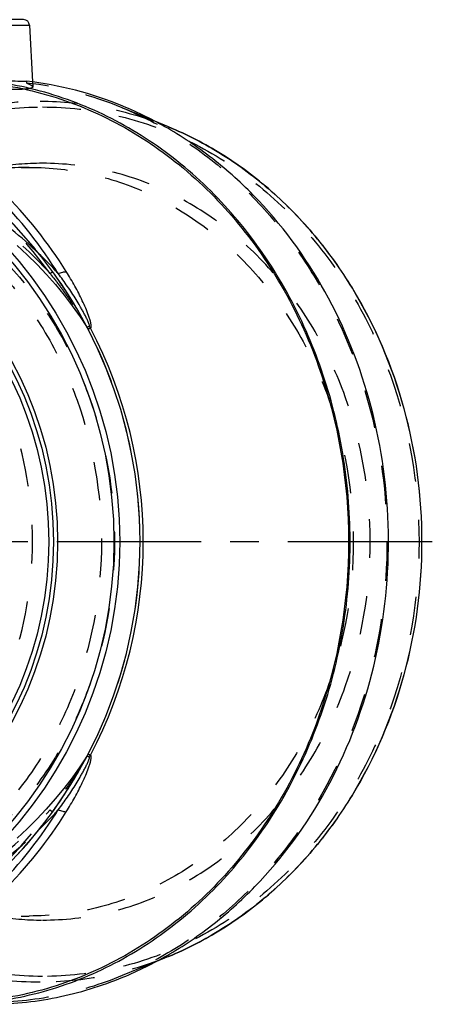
# Model space of a CAD drawing. Header units: millimetres. Extents: x 394 to 604, y 412 to 588.
# Tile 193 of 193: x 534 to 604, y 417 to 583. Entities that reach past the tile are written whole.
import ezdxf

# ---------------------------------------------------------------- set-up
doc = ezdxf.new("R2010")
doc.units = ezdxf.units.MM
doc.header["$LTSCALE"] = 65.185185
doc.linetypes.add('CENTER', pattern=[0.6, 0.375, -0.075, 0.075, -0.075])
doc.linetypes.add('HIDDEN', pattern=[0.2, 0.1, -0.1])
for name, color, linetype in [('ACHSEN_S', 7, 'CONTINUOUS'), ('KOERPER', 7, 'CONTINUOUS'), ('KONST.EL_MIT_GEO', 7, 'CONTINUOUS')]:
    doc.layers.add(name, color=color, linetype=linetype)

msp = doc.modelspace()

# ---------------------------------------------------------------- linework, layer by layer
at = {"layer": 'ACHSEN_S', "color": 2, "linetype": 'CENTER'}
msp.add_line((603.61, 494.97), (394.22, 494.97), dxfattribs=at)
at = {"layer": 'KOERPER', "color": 7, "linetype": 'Continuous'}
msp.add_line((535.44, 582.38), (535.94, 572.78), dxfattribs=at)
at = {"layer": 'KOERPER', "color": 8, "linetype": 'HIDDEN'}
for p, q in [((534.92, 572.91), (534.94, 572.61)), ((535.94, 572.78), (535.98, 571.96))]:
    msp.add_line(p, q, dxfattribs=at)
at = {"layer": 'KOERPER', "color": 7, "linetype": 'Continuous'}
for centre, radius, start, end in [((476.14, 494.97), 78, 95.5633, 84.4367), ((528.17, 513.1), 60.19, 67.4673, 83.5606), ((526.92, 509.97), 63.56, 59.8682, 67.5063), ((527.11, 479.6), 63.14, 292.4716, 300.1642), ((526.3, 481.09), 64.83, 300.1247, 300.4729)]:
    msp.add_arc(centre, radius, start, end, dxfattribs=at)
at = {"layer": 'KOERPER', "color": 8, "linetype": 'HIDDEN'}
msp.add_arc((528.17, 513.03), 59.96, 67.4897, 83.523, dxfattribs=at)
at = {"layer": 'KOERPER', "color": 7, "linetype": 'Continuous'}
for points, knots in [([(521.89, 572.97), (526.31, 572.97), (535.24, 571.95), (548.04, 567.44), (559.81, 560.13), (570.09, 550.33), (578.51, 538.43), (586.87, 520.28), (591.17, 494.97), (586.87, 469.67), (578.51, 451.52), (570.09, 439.62), (559.81, 429.82), (548.04, 422.51), (535.24, 418), (526.31, 416.98), (521.89, 416.98)], [0, 0, 0, 0, 0.058088, 0.116892, 0.176996, 0.238758, 0.302267, 0.367347, 0.5, 0.632653, 0.697733, 0.761242, 0.823004, 0.883108, 0.941912, 1, 1, 1, 1]), ([(528.35, 417.03), (532.59, 417.5), (541.06, 419.38), (552.99, 424.87), (563.79, 432.83), (573.1, 442.96), (580.6, 454.89), (586.04, 468.21), (589.23, 482.46), (590.07, 497.14), (588.53, 511.74), (584.67, 525.76), (578.61, 538.72), (570.55, 550.17), (560.76, 559.69), (549.58, 566.95), (537.41, 571.68), (528.87, 573.01), (524.62, 573.21)], [0, 0, 0, 0, 0.058088, 0.117127, 0.177571, 0.239655, 0.303377, 0.368515, 0.434666, 0.50131, 0.567868, 0.633772, 0.698528, 0.761784, 0.823377, 0.883374, 0.942078, 1, 1, 1, 1]), ([(524.63, 573.27), (525.55, 573.27), (527.46, 573.23), (530.25, 573.1), (532.75, 572.97), (534.28, 572.91), (534.92, 572.91)], [0, 0, 0, 0, 0.270295, 0.555221, 0.811565, 1, 1, 1, 1]), ([(559.18, 425.21), (561.97, 426.86), (567.38, 430.61), (577.18, 439.75), (587.16, 453.95), (594.56, 473.81), (597.05, 495.2), (594.45, 516.58), (586.95, 536.38), (576.9, 550.53), (567.06, 559.59), (561.64, 563.31), (558.83, 564.94)], [0, 0, 0, 0, 0.058964, 0.11908, 0.242602, 0.37021, 0.500144, 0.630051, 0.75759, 0.881015, 0.941082, 1, 1, 1, 1]), ([(528.39, 416.68), (532.27, 416.68), (540.1, 417.46), (547.62, 419.76), (551.24, 421.26)], [0, 0, 0, 0, 0.497632, 1, 1, 1, 1])]:
    msp.add_open_spline(points, degree=3, knots=knots, dxfattribs=at)
at = {"layer": 'KOERPER', "color": 8, "linetype": 'HIDDEN'}
for points, knots in [([(535.98, 571.96), (535.99, 571.85), (535.72, 571.72), (535.39, 571.65), (534.95, 571.59), (534.4, 571.55), (533.47, 571.5), (532.73, 571.49), (532.2, 571.49)], [0, 0, 0, 0, 0.084272, 0.16803, 0.281739, 0.424241, 0.593373, 1, 1, 1, 1]), ([(534.94, 572.61), (535.2, 572.51), (535.55, 572.36), (535.89, 572.13), (535.98, 572.01), (535.98, 571.96)], [0, 0, 0, 0, 0.675595, 0.877471, 1, 1, 1, 1]), ([(551.13, 568.42), (554.41, 567.07), (560.8, 563.76), (569.53, 557.22), (577.29, 549.23), (586.16, 536.8), (593.86, 518.64), (596.99, 494.97), (593.86, 471.31), (586.16, 453.15), (577.29, 440.72), (569.53, 432.73), (560.8, 426.19), (554.41, 422.88), (551.13, 421.53)], [0, 0, 0, 0, 0.058492, 0.118156, 0.179138, 0.241459, 0.369284, 0.5, 0.630716, 0.758541, 0.820862, 0.881844, 0.941508, 1, 1, 1, 1]), ([(551.13, 421.53), (547.52, 420.04), (540.04, 417.75), (532.25, 416.98), (528.39, 416.98)], [0, 0, 0, 0, 0.502364, 1, 1, 1, 1])]:
    msp.add_open_spline(points, degree=3, knots=knots, dxfattribs=at)
at = {"layer": 'KONST.EL_MIT_GEO', "color": 7, "linetype": 'Continuous'}
for p, q in [((534.44, 583.33), (522.34, 583.33)), ((521.34, 582.38), (535.44, 582.38)), ((558.97, 565.18), (556.64, 566.15)), ((558.97, 424.77), (556.66, 423.81))]:
    msp.add_line(p, q, dxfattribs=at)
at = {"layer": 'KONST.EL_MIT_GEO', "color": 8, "linetype": 'HIDDEN'}
for p, q in [((556.64, 566.15), (551.13, 568.42)), ((494.94, 558.33), (535.37, 558.33)), ((537.03, 543.72), (537, 543.75)), ((538.91, 540.37), (539.34, 540.68)), ((545.09, 531.41), (545.09, 531.4)), ((544.92, 458.2), (545.1, 458.52)), ((545.09, 458.55), (545.09, 458.54)), ((545.1, 458.52), (545.27, 458.85)), ((543.9, 456.34), (544.07, 456.65)), ((544.07, 456.65), (544.25, 456.97)), ((544.25, 456.97), (544.42, 457.27)), ((544.42, 457.27), (544.59, 457.59)), ((544.59, 457.59), (544.76, 457.89)), ((544.76, 457.89), (544.92, 458.2)), ((542.98, 454.78), (543.17, 455.09)), ((543.17, 455.09), (543.35, 455.4)), ((543.35, 455.4), (543.54, 455.72)), ((543.54, 455.72), (543.72, 456.02)), ((543.72, 456.02), (543.9, 456.34)), ((542.02, 453.22), (542.21, 453.53)), ((542.21, 453.53), (542.43, 453.87)), ((542.43, 453.87), (542.61, 454.16)), ((542.61, 454.16), (542.79, 454.45)), ((542.79, 454.45), (542.98, 454.78)), ((540.71, 451.22), (541.02, 451.67)), ((541.02, 451.67), (541.21, 451.97)), ((541.21, 451.97), (541.4, 452.26)), ((541.4, 452.26), (541.61, 452.59)), ((541.61, 452.59), (541.82, 452.91)), ((541.82, 452.91), (542.02, 453.22)), ((539.65, 449.69), (539.85, 449.98)), ((539.85, 449.98), (540.05, 450.26)), ((540.05, 450.26), (540.28, 450.59)), ((540.28, 450.59), (540.5, 450.91)), ((540.5, 450.91), (540.71, 451.22)), ((538.91, 449.58), (539.34, 449.27)), ((539.34, 449.27), (539.44, 449.4)), ((539.44, 449.4), (539.65, 449.69)), ((494.94, 431.62), (535.37, 431.62)), ((556.66, 423.81), (551.13, 421.53))]:
    msp.add_line(p, q, dxfattribs=at)
for points in [[(533.35, 545.11), (535.06, 543.53), (536.71, 541.9), (538.3, 540.22), (539.82, 538.49), (541.28, 536.71), (542.67, 534.9), (544, 533.04), (545.09, 531.4)], [(545.09, 531.4), (545.15, 531.31), (545.2, 531.22), (545.25, 531.13), (545.27, 531.09)], [(545.09, 458.55), (543.98, 456.89), (542.66, 455.03), (541.26, 453.22), (539.8, 451.44), (538.28, 449.71), (536.69, 448.03), (535.04, 446.4), (533.33, 444.82)], [(545.27, 458.86), (545.25, 458.82), (545.2, 458.73), (545.15, 458.64), (545.09, 458.55)]]:
    msp.add_lwpolyline(points, dxfattribs=at)
at = {"layer": 'KONST.EL_MIT_GEO', "color": 7, "linetype": 'Continuous'}
for radius in [74.56, 73.58, 64.05, 63.35, 62.55]:
    msp.add_circle((476.14, 494.97), radius, dxfattribs=at)
for centre, radius, start, end in [((534.44, 582.33), 1, 3.0001, 90.0014), ((489.35, 494.18), 68.76, 42.929, 46.0977), ((489.52, 494.33), 68.53, 42.1985, 42.9278), ((474.26, 499.02), 77.9, 32.0563, 32.6286), ((541.88, 529.05), 4.37, 27.8506, 32.6193), ((477.15, 494.97), 77.53, 332.233, 27.7672), ((541.88, 460.9), 4.38, 327.3814, 332.1424), ((489.35, 495.77), 68.76, 313.8628, 317.0702), ((489.53, 495.6), 68.51, 317.0716, 317.8019), ((474.27, 490.93), 77.9, 327.3714, 327.9438)]:
    msp.add_arc(centre, radius, start, end, dxfattribs=at)
at = {"layer": 'KONST.EL_MIT_GEO', "color": 8, "linetype": 'HIDDEN'}
for centre, radius, start, end in [((476.14, 494.97), 78, 332.415, 324.1286), ((476.14, 494.97), 77.46, 35.8715, 324.1287), ((535.39, 510.53), 47.8, 90.0195, 101.6788), ((535.38, 514.31), 44.02, 90.0107, 102.5804), ((541.79, 529.27), 3.93, 27.5869, 32.8932), ((541.79, 460.67), 3.93, 327.1101, 332.4194), ((535.38, 479.31), 47.69, 258.3083, 269.9934), ((535.4, 475.8), 44.17, 257.442, 269.967)]:
    msp.add_arc(centre, radius, start, end, dxfattribs=at)
at = {"layer": 'KONST.EL_MIT_GEO', "color": 7, "linetype": 'Continuous'}
for points, knots in [([(539.87, 541.02), (536.79, 545.83), (529.66, 554.67), (518.46, 563.21), (508.66, 568.05), (501.04, 570.63), (493.2, 572.16), (487.9, 572.47), (485.26, 572.44)], [0, 0, 0, 0, 0.26085, 0.513047, 0.636528, 0.758537, 0.879521, 1, 1, 1, 1]), ([(541.66, 540.68), (538.6, 545.57), (531.5, 554.55), (520.29, 563.29), (510.46, 568.28), (502.8, 570.98), (494.92, 572.61), (489.58, 572.97), (486.92, 572.97)], [0, 0, 0, 0, 0.260947, 0.513231, 0.636723, 0.758709, 0.879629, 1, 1, 1, 1]), ([(558.97, 424.77), (562.11, 426.06), (568.24, 429.23), (576.6, 435.49), (584.03, 443.14), (592.51, 455.02), (599.88, 472.37), (602.86, 494.97), (599.88, 517.58), (592.51, 534.93), (584.03, 546.81), (576.6, 554.46), (568.24, 560.72), (562.11, 563.89), (558.97, 565.18)], [0, 0, 0, 0, 0.058616, 0.118361, 0.179385, 0.241708, 0.369444, 0.5, 0.630556, 0.758292, 0.820615, 0.881639, 0.941384, 1, 1, 1, 1]), ([(558.97, 565.18), (562.11, 563.89), (568.22, 560.73), (576.56, 554.48), (583.98, 546.84), (592.45, 534.95), (599.82, 517.59), (602.81, 494.97), (599.82, 472.36), (592.45, 455), (583.98, 443.11), (576.56, 435.47), (568.22, 429.22), (562.11, 426.06), (558.97, 424.77)], [0, 0, 0, 0, 0.05849, 0.118154, 0.179137, 0.241458, 0.369283, 0.5, 0.630717, 0.758542, 0.820863, 0.881846, 0.94151, 1, 1, 1, 1]), ([(540.29, 540.37), (540.54, 540.46), (540.99, 540.6), (541.46, 540.68), (541.66, 540.68)], [0, 0, 0, 0, 0.563355, 1, 1, 1, 1]), ([(545.56, 531.41), (545.59, 531.42), (545.61, 531.51), (545.57, 531.66), (545.49, 531.9), (545.37, 532.19), (545.24, 532.48), (545.1, 532.77), (544.91, 533.16), (544.66, 533.65), (544.34, 534.23), (543.9, 535), (543.33, 535.96), (542.61, 537.08), (541.86, 538.2), (541.09, 539.29), (540.56, 540.01), (540.29, 540.37)], [0, 0, 0, 0, 0.008072, 0.020411, 0.048682, 0.078588, 0.10917, 0.140123, 0.171313, 0.234142, 0.297353, 0.360804, 0.488152, 0.615865, 0.743794, 0.871856, 1, 1, 1, 1]), ([(545.75, 531.09), (545.87, 531.13), (545.9, 531.43), (545.87, 531.72), (545.79, 532.12), (545.65, 532.63), (545.37, 533.47), (544.95, 534.52), (544.38, 535.77), (543.76, 537.02), (542.88, 538.67), (542.16, 539.88), (541.66, 540.68)], [0, 0, 0, 0, 0.035849, 0.061673, 0.089751, 0.149404, 0.211548, 0.339397, 0.469695, 0.601304, 0.733722, 1, 1, 1, 1]), ([(545.12, 531.38), (545.17, 531.35), (545.33, 531.36), (545.47, 531.39), (545.56, 531.41)], [0, 0, 0, 0, 0.363919, 1, 1, 1, 1]), ([(545.27, 531.09), (545.3, 531.05), (545.42, 531.03), (545.58, 531.05), (545.69, 531.08), (545.75, 531.09)], [0, 0, 0, 0, 0.331304, 0.619259, 1, 1, 1, 1]), ([(540.29, 449.58), (540.56, 449.94), (541.09, 450.66), (541.86, 451.75), (542.61, 452.87), (543.33, 453.99), (543.9, 454.95), (544.34, 455.72), (544.66, 456.3), (544.91, 456.79), (545.1, 457.18), (545.24, 457.47), (545.37, 457.76), (545.49, 458.05), (545.57, 458.29), (545.61, 458.44), (545.59, 458.54), (545.56, 458.54)], [0, 0, 0, 0, 0.12814, 0.256198, 0.384123, 0.511832, 0.639176, 0.702625, 0.765833, 0.828661, 0.85985, 0.890803, 0.921385, 0.951291, 0.979565, 0.991906, 1, 1, 1, 1]), ([(541.66, 449.27), (542.16, 450.07), (542.88, 451.28), (543.76, 452.93), (544.38, 454.18), (544.95, 455.43), (545.37, 456.48), (545.65, 457.32), (545.79, 457.83), (545.87, 458.23), (545.9, 458.52), (545.87, 458.82), (545.75, 458.86)], [0, 0, 0, 0, 0.266272, 0.398686, 0.530292, 0.660585, 0.788432, 0.850576, 0.91023, 0.938307, 0.964137, 1, 1, 1, 1]), ([(545.56, 458.54), (545.47, 458.56), (545.33, 458.59), (545.17, 458.6), (545.12, 458.57)], [0, 0, 0, 0, 0.637012, 1, 1, 1, 1]), ([(545.75, 458.86), (545.69, 458.87), (545.58, 458.9), (545.42, 458.92), (545.3, 458.9), (545.27, 458.86)], [0, 0, 0, 0, 0.380739, 0.668694, 1, 1, 1, 1]), ([(485.27, 417.51), (487.91, 417.48), (493.21, 417.79), (501.04, 419.32), (508.66, 421.9), (518.46, 426.74), (529.66, 435.28), (536.79, 444.12), (539.87, 448.93)], [0, 0, 0, 0, 0.120478, 0.241463, 0.363472, 0.486953, 0.73915, 1, 1, 1, 1]), ([(486.92, 416.98), (489.58, 416.98), (494.92, 417.34), (502.8, 418.97), (510.46, 421.67), (520.29, 426.66), (531.5, 435.4), (538.6, 444.38), (541.66, 449.27)], [0, 0, 0, 0, 0.120371, 0.241291, 0.363277, 0.486769, 0.739053, 1, 1, 1, 1]), ([(540.29, 449.58), (540.54, 449.49), (540.99, 449.35), (541.46, 449.27), (541.66, 449.27)], [0, 0, 0, 0, 0.563359, 1, 1, 1, 1])]:
    msp.add_open_spline(points, degree=3, knots=knots, dxfattribs=at)
at = {"layer": 'KONST.EL_MIT_GEO', "color": 8, "linetype": 'HIDDEN'}
for points, knots in [([(537.23, 420.41), (533.01, 420.41), (524.48, 421.39), (512.24, 425.7), (500.98, 432.69), (491.16, 442.06), (483.11, 453.44), (475.12, 470.78), (471.01, 494.97), (475.12, 519.17), (483.11, 536.51), (491.16, 547.89), (500.98, 557.26), (512.24, 564.25), (524.48, 568.56), (533.01, 569.54), (537.23, 569.54)], [0, 0, 0, 0, 0.058075, 0.116875, 0.176981, 0.238746, 0.302258, 0.367341, 0.5, 0.632659, 0.697743, 0.761254, 0.823019, 0.883125, 0.941925, 1, 1, 1, 1]), ([(537.64, 421.4), (533.47, 421.4), (525.05, 422.36), (512.97, 426.62), (501.87, 433.51), (492.17, 442.75), (484.23, 453.98), (476.34, 471.1), (472.29, 494.97), (476.34, 518.85), (484.23, 535.97), (492.17, 547.2), (501.87, 556.44), (512.97, 563.33), (525.05, 567.59), (533.47, 568.55), (537.64, 568.55)], [0, 0, 0, 0, 0.058075, 0.116875, 0.176981, 0.238746, 0.302258, 0.367341, 0.5, 0.632659, 0.697743, 0.761254, 0.823019, 0.883125, 0.941925, 1, 1, 1, 1]), ([(537.23, 569.54), (540.92, 569.54), (548.35, 568.8), (555.49, 566.62), (558.94, 565.2)], [0, 0, 0, 0, 0.497605, 1, 1, 1, 1]), ([(537.64, 568.55), (541.81, 568.55), (550.23, 567.59), (562.31, 563.33), (573.41, 556.44), (583.11, 547.2), (591.05, 535.97), (598.93, 518.85), (602.99, 494.97), (598.93, 471.1), (591.05, 453.98), (583.11, 442.75), (573.41, 433.51), (562.31, 426.62), (550.23, 422.36), (541.81, 421.4), (537.64, 421.4)], [0, 0, 0, 0, 0.058075, 0.116875, 0.176981, 0.238746, 0.302258, 0.367341, 0.5, 0.632659, 0.697743, 0.761254, 0.823019, 0.883125, 0.941925, 1, 1, 1, 1]), ([(538.91, 540.37), (535.92, 543.68), (529.3, 549.71), (517.86, 556.65), (505.39, 561.27), (496.65, 562.72), (492.27, 563.03)], [0, 0, 0, 0, 0.2522, 0.502682, 0.751782, 1, 1, 1, 1]), ([(537, 543.75), (534.07, 546.57), (527.69, 551.7), (516.96, 557.57), (505.42, 561.49), (497.4, 562.75), (493.37, 563.03)], [0, 0, 0, 0, 0.251556, 0.501863, 0.751216, 1, 1, 1, 1]), ([(494.94, 558.33), (498.53, 558.33), (505.79, 557.5), (516.18, 553.83), (525.74, 547.89), (534.09, 539.93), (540.93, 530.27), (547.72, 515.53), (551.21, 494.97), (547.72, 474.42), (540.93, 459.68), (534.09, 450.02), (525.74, 442.06), (516.18, 436.12), (505.79, 432.45), (498.53, 431.62), (494.94, 431.62)], [0, 0, 0, 0, 0.058088, 0.116891, 0.176996, 0.238758, 0.302267, 0.367347, 0.5, 0.632653, 0.697733, 0.761242, 0.823005, 0.883109, 0.941912, 1, 1, 1, 1]), ([(537.64, 559.02), (534.95, 559.02), (529.56, 558.57), (521.65, 556.54), (514.09, 553.22), (509.43, 550.21), (507.21, 548.53)], [0, 0, 0, 0, 0.246035, 0.493749, 0.744674, 1, 1, 1, 1]), ([(535.37, 558.33), (538.97, 558.33), (546.22, 557.5), (556.62, 553.83), (566.18, 547.89), (574.53, 539.93), (581.36, 530.27), (588.15, 515.53), (591.64, 494.97), (588.15, 474.42), (581.36, 459.68), (574.53, 450.02), (566.18, 442.06), (556.62, 436.12), (546.22, 432.45), (538.97, 431.62), (535.37, 431.62)], [0, 0, 0, 0, 0.058088, 0.116892, 0.176996, 0.238758, 0.302267, 0.367347, 0.5, 0.632653, 0.697733, 0.761242, 0.823004, 0.883108, 0.941912, 1, 1, 1, 1]), ([(537.64, 430.93), (541.27, 430.93), (548.6, 431.76), (559.11, 435.47), (568.78, 441.47), (577.22, 449.52), (584.13, 459.29), (590.99, 474.19), (594.53, 494.97), (590.99, 515.76), (584.13, 530.66), (577.22, 540.43), (568.78, 548.48), (559.11, 554.48), (548.6, 558.19), (541.27, 559.02), (537.64, 559.02)], [0, 0, 0, 0, 0.058088, 0.116892, 0.176996, 0.238758, 0.302267, 0.367347, 0.5, 0.632653, 0.697733, 0.761242, 0.823004, 0.883108, 0.941912, 1, 1, 1, 1]), ([(493.44, 557.52), (496.99, 557.52), (504.15, 556.7), (514.41, 553.08), (523.85, 547.22), (532.1, 539.36), (538.84, 529.82), (545.55, 515.27), (548.99, 494.97), (545.55, 474.68), (538.84, 460.13), (532.1, 450.59), (523.85, 442.73), (514.41, 436.87), (504.15, 433.25), (496.99, 432.43), (493.44, 432.43)], [0, 0, 0, 0, 0.058088, 0.116891, 0.176996, 0.238758, 0.302267, 0.367347, 0.5, 0.632653, 0.697733, 0.761242, 0.823005, 0.883109, 0.941912, 1, 1, 1, 1]), ([(487.6, 439.17), (490.77, 439.17), (497.15, 439.9), (506.31, 443.13), (514.74, 448.36), (522.09, 455.37), (528.11, 463.89), (534.09, 476.87), (537.17, 494.97), (534.09, 513.08), (528.11, 526.06), (522.09, 534.58), (514.74, 541.59), (506.31, 546.82), (497.15, 550.05), (490.77, 550.78), (487.6, 550.78)], [0, 0, 0, 0, 0.058088, 0.116891, 0.176996, 0.238758, 0.302267, 0.367347, 0.5, 0.632653, 0.697733, 0.761242, 0.823004, 0.883109, 0.941912, 1, 1, 1, 1]), ([(538.91, 540.37), (539.49, 539.65), (540.61, 538.2), (541.95, 536.34), (542.98, 534.81), (543.61, 533.85), (544.09, 533.07), (544.45, 532.48), (544.75, 532), (544.95, 531.64), (545.05, 531.48), (545.09, 531.41)], [0, 0, 0, 0, 0.252679, 0.505808, 0.632525, 0.759273, 0.822593, 0.885744, 0.948222, 0.978283, 1, 1, 1, 1]), ([(545.11, 531.39), (545.11, 531.38), (545.11, 531.38), (545.12, 531.38), (545.12, 531.38)], [0, 0, 0, 0, 0.487394, 1, 1, 1, 1]), ([(545.09, 458.54), (545.05, 458.47), (544.95, 458.31), (544.75, 457.95), (544.45, 457.47), (544.09, 456.88), (543.61, 456.11), (542.98, 455.14), (541.95, 453.62), (540.61, 451.75), (539.49, 450.3), (538.91, 449.58)], [0, 0, 0, 0, 0.021725, 0.051788, 0.114266, 0.177416, 0.240735, 0.367482, 0.494197, 0.747323, 1, 1, 1, 1]), ([(492.27, 426.92), (496.65, 427.23), (505.39, 428.68), (517.86, 433.3), (529.3, 440.24), (535.92, 446.27), (538.91, 449.58)], [0, 0, 0, 0, 0.248218, 0.497317, 0.747799, 1, 1, 1, 1]), ([(493.37, 426.92), (497.39, 427.2), (505.41, 428.46), (516.95, 432.38), (527.68, 438.25), (534.06, 443.37), (537, 446.2)], [0, 0, 0, 0, 0.248784, 0.498136, 0.748443, 1, 1, 1, 1]), ([(507.21, 441.42), (509.43, 439.74), (514.09, 436.73), (521.65, 433.41), (529.56, 431.38), (534.95, 430.93), (537.64, 430.93)], [0, 0, 0, 0, 0.255326, 0.506251, 0.753965, 1, 1, 1, 1]), ([(558.94, 424.75), (555.49, 423.33), (548.35, 421.15), (540.92, 420.41), (537.23, 420.41)], [0, 0, 0, 0, 0.502395, 1, 1, 1, 1])]:
    msp.add_open_spline(points, degree=3, knots=knots, dxfattribs=at)
for points in [[(545.09, 531.4), (545.1, 531.4), (545.1, 531.39), (545.11, 531.39)], [(545.12, 458.57), (545.11, 458.57), (545.1, 458.56), (545.09, 458.55)]]:
    msp.add_open_spline(points, degree=3, dxfattribs=at)

doc.saveas('drawing.dxf')
